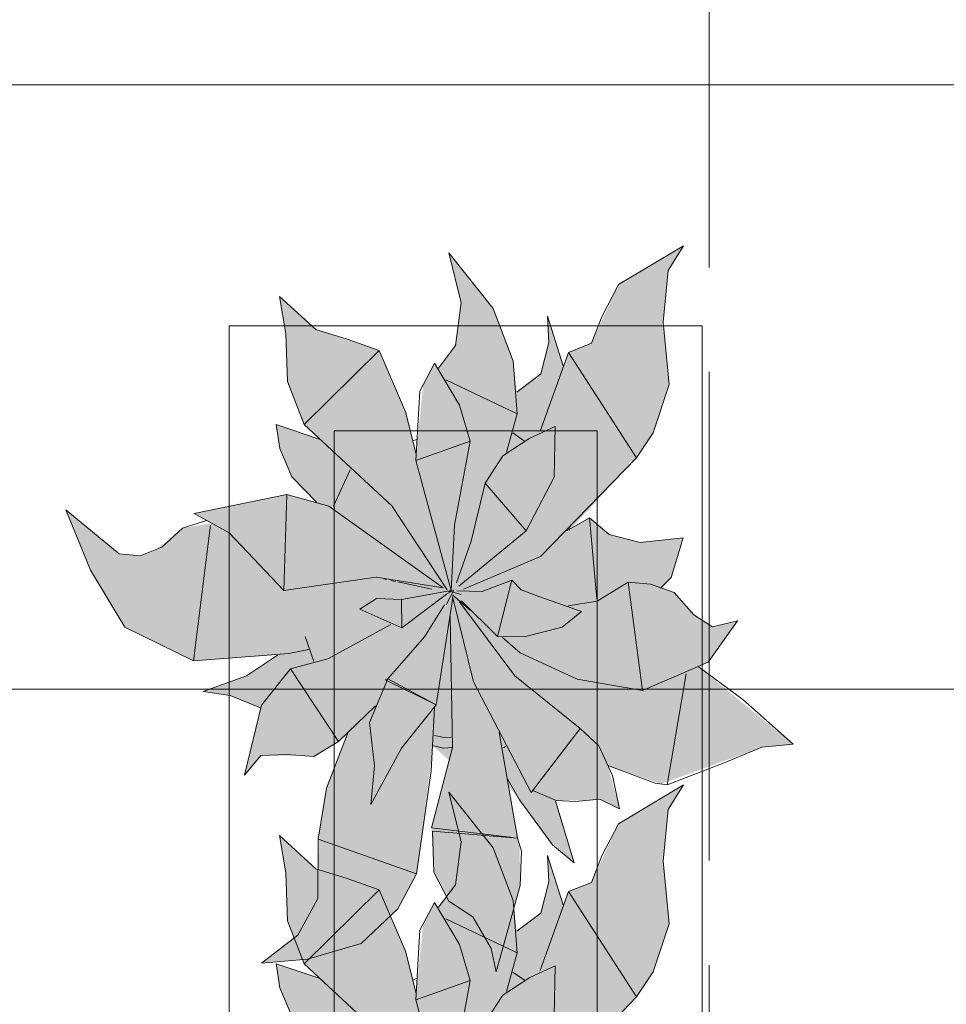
# Model space of a CAD drawing. Header units: millimetres. Extents: x -14761 to 157739, y -22400 to 107990.
# Tile 167 of 256: x 120194 to 121076, y 26125 to 27062. Entities that reach past the tile are written whole.
import ezdxf

# ---------------------------------------------------------------- set-up
doc = ezdxf.new("R2010")
doc.units = ezdxf.units.MM
doc.header["$MEASUREMENT"] = 0
doc.linetypes.add('Штриховая', pattern=[564.444447, 282.222223, -282.222223])
for name, color, linetype in [('Интерьер - Мебель', 7, 'Continuous'), ('Элемент Модели - Зона', 7, 'Continuous'), ('Элемент Модели - Оси', 7, 'Continuous')]:
    doc.layers.add(name, color=color, linetype=linetype)

msp = doc.modelspace()

# ---------------------------------------------------------------- hatches: boundary and pattern name
at = {"layer": 'Интерьер - Мебель', "linetype": 'Continuous', "lineweight": 0, "true_color": 0xffffff}
for points in [[(120238.13, 26595.55), (120261.57, 26538.3), (120294.14, 26483.99), (120359.54, 26452.13), (120439.45, 26457.51), (120411.7, 26438.76), (120368.65, 26422.67), (120394.53, 26419.03), (120423.13, 26407.4), (120408, 26343.26), (120423.53, 26361.87), (120466.35, 26361.59), (120473.91, 26360.98), (120497.33, 26375.31), (120506.28, 26383.35), (120485.77, 26329.45), (120479.27, 26288.67), (120477.86, 26232.58), (120458.84, 26190.84), (120424.09, 26164.37), (120467.88, 26168.18), (120519.1, 26182.9), (120553.79, 26216.17), (120571.8, 26249.21), (120587.5, 26370.99), (120602.77, 26357.1), (120586.11, 26293), (120588.14, 26251.04), (120602.47, 26223.26), (120625.18, 26208.38), (120642.8, 26178.25), (120647.59, 26155.92), (120670.37, 26238.21), (120669.67, 26277.18), (120658.9, 26333.64), (120697.5, 26281.87), (120721.52, 26259.72), (120704.61, 26319.06), (120734.54, 26319.28), (120746.14, 26320.44), (120764.87, 26311.11), (120753.77, 26352.53), (120804.39, 26334.86), (120900.07, 26369.79), (120930.14, 26372.62), (120839.58, 26446.51), (120849.26, 26450.64), (120877.02, 26490.21), (120853.19, 26484.28), (120835.42, 26495.62), (120816.9, 26516.95), (120805.58, 26520.99), (120813.82, 26531.3), (120825.24, 26569.05), (120784.39, 26564.47), (120754.88, 26572.05), (120736.09, 26588.18), (120717.35, 26576.4), (120781.01, 26645.19), (120796.82, 26669), (120812.09, 26714.8), (120806.29, 26774.29), (120811.06, 26823.53), (120825.56, 26846.93), (120763.76, 26810.07), (120738.12, 26754.13), (120716.28, 26745.43), (120711.32, 26732.74), (120696.33, 26779.93), (120697.54, 26754.76), (120689.98, 26725.07), (120667.06, 26707.7), (120663.69, 26737.09), (120644.57, 26787.2), (120602.53, 26840.18), (120614.1, 26792.77), (120608.92, 26751.91), (120592.6, 26730.54), (120588.8, 26735.24), (120578.02, 26714.49), (120571.39, 26648.63), (120561.1, 26688.87), (120536.02, 26747.29), (120475.97, 26767.23), (120441.32, 26798.73), (120447.54, 26763.23), (120448.96, 26717.67), (120464.72, 26676.71), (120479.22, 26662.96), (120438.22, 26676.74), (120441.71, 26654), (120453.08, 26626.97), (120476.93, 26602.72), (120448.34, 26610.11), (120360.18, 26592.07), (120376.79, 26582.91), (120349.19, 26578.32), (120339.3, 26569.19), (120322.96, 26557.45), (120308.88, 26551.77), (120288.9, 26553.88)], [(120238.13, 26082.5), (120261.57, 26025.26), (120294.14, 25970.94), (120359.54, 25939.08), (120439.45, 25944.47), (120411.7, 25925.71), (120368.65, 25909.62), (120394.53, 25905.99), (120423.13, 25894.35), (120408, 25830.21), (120423.53, 25848.83), (120466.35, 25848.54), (120473.91, 25847.94), (120497.33, 25862.26), (120506.28, 25870.31), (120485.77, 25816.41), (120479.27, 25775.62), (120477.86, 25719.53), (120458.84, 25677.8), (120424.09, 25651.32), (120467.88, 25655.14), (120519.1, 25669.85), (120553.79, 25703.13), (120571.8, 25736.17), (120587.5, 25857.95), (120602.77, 25844.05), (120586.11, 25779.95), (120588.14, 25738), (120602.47, 25710.21), (120625.18, 25695.34), (120642.8, 25665.2), (120647.59, 25642.88), (120670.37, 25725.16), (120669.67, 25764.14), (120658.9, 25820.59), (120697.5, 25768.83), (120721.52, 25746.68), (120704.61, 25806.01), (120734.54, 25806.23), (120746.14, 25807.4), (120764.87, 25798.06), (120753.77, 25839.48), (120804.39, 25821.81), (120900.07, 25856.75), (120930.14, 25859.57), (120839.58, 25933.47), (120849.26, 25937.59), (120877.02, 25977.17), (120853.19, 25971.23), (120835.42, 25982.58), (120816.9, 26003.91), (120805.58, 26007.95), (120813.82, 26018.26), (120825.24, 26056), (120784.39, 26051.43), (120754.88, 26059.01), (120736.09, 26075.13), (120717.35, 26063.36), (120781.01, 26132.14), (120796.82, 26155.96), (120812.09, 26201.75), (120806.29, 26261.24), (120811.06, 26310.49), (120825.56, 26333.88), (120763.76, 26297.03), (120738.12, 26241.09), (120716.28, 26232.39), (120711.32, 26219.7), (120696.33, 26266.89), (120697.54, 26241.72), (120689.98, 26212.02), (120667.06, 26194.66), (120663.69, 26224.04), (120644.57, 26274.15), (120602.53, 26327.14), (120614.1, 26279.72), (120608.92, 26238.87), (120592.6, 26217.49), (120588.8, 26222.19), (120578.02, 26201.45), (120571.39, 26135.58), (120561.1, 26175.82), (120536.02, 26234.24), (120475.97, 26254.19), (120441.32, 26285.68), (120447.54, 26250.19), (120448.96, 26204.62), (120464.72, 26163.66), (120479.22, 26149.92), (120438.22, 26163.69), (120441.71, 26140.95), (120453.08, 26113.92), (120476.93, 26089.67), (120448.34, 26097.06), (120360.18, 26079.03), (120376.79, 26069.87), (120349.19, 26065.28), (120339.3, 26056.14), (120322.96, 26044.41), (120308.88, 26038.72), (120288.9, 26040.84)]]:
    msp.add_hatch(color=7, dxfattribs=at).paths.add_polyline_path(points)

# ---------------------------------------------------------------- linework, layer by layer
at = {"layer": 'Интерьер - Мебель', "color": 7, "linetype": 'Continuous', "lineweight": 15}
for p, q in [((120763.76, 26810.07), (120825.56, 26846.93)), ((120763.76, 26810.07), (120825.56, 26846.93)), ((120811.06, 26823.53), (120825.56, 26846.93)), ((120811.06, 26823.53), (120825.56, 26846.93)), ((120602.53, 26840.18), (120614.1, 26792.77)), ((120602.53, 26840.18), (120644.57, 26787.2)), ((120602.53, 26840.18), (120614.1, 26792.77)), ((120602.53, 26840.18), (120644.57, 26787.2)), ((120806.29, 26774.29), (120811.06, 26823.53)), ((120806.29, 26774.29), (120811.06, 26823.53)), ((120748.02, 26779.46), (120763.76, 26810.07)), ((120748.02, 26779.46), (120763.76, 26810.07)), ((120441.32, 26798.73), (120447.54, 26763.23)), ((120441.32, 26798.73), (120475.97, 26767.23)), ((120441.32, 26798.73), (120447.54, 26763.23)), ((120441.32, 26798.73), (120475.97, 26767.23)), ((120608.92, 26751.91), (120614.1, 26792.77)), ((120608.92, 26751.91), (120614.1, 26792.77)), ((120644.57, 26787.2), (120663.69, 26737.09)), ((120644.57, 26787.2), (120663.69, 26737.09)), ((120696.33, 26779.93), (120697.54, 26754.76)), ((120696.33, 26779.93), (120711.32, 26732.74)), ((120696.33, 26779.93), (120697.54, 26754.76)), ((120696.33, 26779.93), (120711.32, 26732.74)), ((120738.12, 26754.13), (120748.02, 26779.46)), ((120738.12, 26754.13), (120748.02, 26779.46)), ((120393.46, 26770.74), (120393.46, 25270.74)), ((120843.46, 26770.74), (120393.46, 26770.74)), ((120475.97, 26767.23), (120505.82, 26758.06)), ((120475.97, 26767.23), (120505.82, 26758.06)), ((120806.29, 26774.29), (120812.09, 26714.8)), ((120806.29, 26774.29), (120812.09, 26714.8)), ((120843.46, 25270.74), (120843.46, 26770.74)), ((120447.54, 26763.23), (120448.96, 26717.67)), ((120447.54, 26763.23), (120448.96, 26717.67)), ((120505.82, 26758.06), (120536.02, 26747.29)), ((120505.82, 26758.06), (120536.02, 26747.29)), ((120592.6, 26730.54), (120608.92, 26751.91)), ((120592.6, 26730.54), (120608.92, 26751.91)), ((120689.98, 26725.07), (120697.54, 26754.76)), ((120689.98, 26725.07), (120697.54, 26754.76)), ((120716.28, 26745.43), (120738.12, 26754.13)), ((120716.28, 26745.43), (120738.12, 26754.13)), ((120464.72, 26676.71), (120536.02, 26747.29)), ((120464.72, 26676.71), (120536.02, 26747.29)), ((120536.02, 26747.29), (120561.1, 26688.87)), ((120536.02, 26747.29), (120561.1, 26688.87)), ((120689.43, 26670.45), (120716.28, 26745.43)), ((120689.43, 26670.45), (120716.28, 26745.43)), ((120716.28, 26745.43), (120781.01, 26645.19)), ((120716.28, 26745.43), (120781.01, 26645.19)), ((120574.98, 26708.65), (120588.8, 26735.24)), ((120574.98, 26708.65), (120588.8, 26735.24)), ((120588.8, 26735.24), (120612.73, 26695.19)), ((120588.8, 26735.24), (120612.73, 26695.19)), ((120663.69, 26737.09), (120667.44, 26687.17)), ((120663.69, 26737.09), (120667.44, 26687.17)), ((120667.06, 26707.7), (120689.98, 26725.07)), ((120667.06, 26707.7), (120689.98, 26725.07)), ((120448.96, 26717.67), (120464.72, 26676.71)), ((120448.96, 26717.67), (120464.72, 26676.71)), ((120599.54, 26719.46), (120667.44, 26687.17)), ((120599.54, 26719.46), (120667.44, 26687.17)), ((120796.82, 26669), (120812.09, 26714.8)), ((120796.82, 26669), (120812.09, 26714.8)), ((120571.03, 26642.63), (120574.98, 26708.65)), ((120571.03, 26642.63), (120574.98, 26708.65)), ((120612.73, 26695.19), (120622.87, 26660.95)), ((120612.73, 26695.19), (120622.87, 26660.95)), ((120561.1, 26688.87), (120571.38, 26648.65)), ((120561.1, 26688.87), (120571.38, 26648.65)), ((120657.26, 26650.52), (120667.44, 26687.17)), ((120657.26, 26650.52), (120667.44, 26687.17)), ((120438.22, 26676.74), (120441.71, 26654)), ((120438.22, 26676.74), (120479.22, 26662.96)), ((120438.22, 26676.74), (120441.71, 26654)), ((120438.22, 26676.74), (120479.22, 26662.96)), ((120464.72, 26676.71), (120548.21, 26599.52)), ((120464.72, 26676.71), (120548.21, 26599.52)), ((120679.43, 26663.75), (120703.53, 26674.88)), ((120679.43, 26663.75), (120703.53, 26674.88)), ((120702.68, 26626.89), (120703.53, 26674.88)), ((120702.68, 26626.89), (120703.53, 26674.88)), ((120493.46, 26670.74), (120493.46, 25370.74)), ((120743.46, 26670.74), (120493.46, 26670.74)), ((120653.75, 26646.99), (120679.43, 26663.75)), ((120653.75, 26646.99), (120679.43, 26663.75)), ((120663.38, 26668.81), (120674.55, 26661.08)), ((120663.38, 26668.81), (120674.55, 26661.08)), ((120743.46, 25370.74), (120743.46, 26670.74)), ((120781.02, 26645.19), (120796.82, 26669)), ((120781.02, 26645.19), (120796.82, 26669)), ((120567.79, 26661.24), (120572.15, 26662.63)), ((120567.79, 26661.24), (120572.15, 26662.63)), ((120571.03, 26642.63), (120622.87, 26660.95)), ((120571.03, 26642.63), (120622.87, 26660.95)), ((120607.92, 26581.17), (120622.87, 26660.95)), ((120607.92, 26581.17), (120622.87, 26660.95)), ((120441.71, 26654), (120453.08, 26626.97)), ((120441.71, 26654), (120453.08, 26626.97)), ((120636.98, 26621.17), (120653.75, 26646.99)), ((120636.98, 26621.17), (120653.75, 26646.99)), ((120689.66, 26551.14), (120781.02, 26645.19)), ((120689.66, 26551.14), (120781.02, 26645.19)), ((120571.03, 26642.63), (120604.65, 26518.78)), ((120571.03, 26642.63), (120604.65, 26518.78)), ((120453.08, 26626.97), (120476.93, 26602.72)), ((120453.08, 26626.97), (120476.93, 26602.72)), ((120492.59, 26599.03), (120508.55, 26633.81)), ((120492.59, 26599.03), (120508.55, 26633.81)), ((120676.01, 26575.74), (120702.68, 26626.89)), ((120676.01, 26575.74), (120702.68, 26626.89)), ((120623.76, 26565.8), (120636.98, 26621.17)), ((120623.76, 26565.8), (120636.98, 26621.17)), ((120636.98, 26621.17), (120676.01, 26575.74)), ((120636.98, 26621.17), (120676.01, 26575.74)), ((120360.18, 26592.07), (120448.34, 26610.11)), ((120360.18, 26592.07), (120448.34, 26610.11)), ((120445.6, 26518.91), (120448.33, 26610.11)), ((120445.6, 26518.91), (120448.33, 26610.11)), ((120448.34, 26610.11), (120488.35, 26599.08)), ((120448.34, 26610.11), (120488.35, 26599.08)), ((120488.35, 26599.08), (120597.03, 26521.45)), ((120488.35, 26599.08), (120597.03, 26521.45)), ((120548.21, 26599.52), (120600.96, 26519.46)), ((120548.21, 26599.52), (120600.96, 26519.46)), ((120238.13, 26595.55), (120261.57, 26538.31)), ((120238.13, 26595.55), (120288.9, 26553.88)), ((120238.13, 26595.55), (120261.57, 26538.31)), ((120238.13, 26595.55), (120288.9, 26553.88)), ((120360.18, 26592.07), (120393.4, 26573.75)), ((120360.18, 26592.07), (120393.4, 26573.75)), ((120349.19, 26578.33), (120371.98, 26585.63)), ((120349.19, 26578.33), (120371.98, 26585.63)), ((120359.54, 26452.13), (120375.83, 26581.13)), ((120359.54, 26452.13), (120375.83, 26581.13)), ((120604.65, 26518.78), (120607.92, 26581.17)), ((120604.65, 26518.78), (120607.92, 26581.17)), ((120714.73, 26575.56), (120736.09, 26588.18)), ((120714.73, 26575.56), (120736.09, 26588.18)), ((120716.49, 26579.2), (120717.35, 26576.4)), ((120716.49, 26579.2), (120717.35, 26576.4)), ((120736.09, 26588.18), (120743.36, 26510.98)), ((120736.09, 26588.18), (120754.88, 26572.05)), ((120736.09, 26588.18), (120743.36, 26510.98)), ((120736.09, 26588.18), (120754.88, 26572.05)), ((120329.41, 26560.05), (120349.19, 26578.33)), ((120329.41, 26560.05), (120349.19, 26578.33)), ((120393.4, 26573.75), (120445.6, 26518.91)), ((120393.4, 26573.75), (120445.6, 26518.91)), ((120611.84, 26523.01), (120676.01, 26575.74)), ((120611.84, 26523.01), (120676.01, 26575.74)), ((120754.88, 26572.05), (120784.39, 26564.47)), ((120754.88, 26572.05), (120784.39, 26564.47)), ((120609.74, 26526.27), (120623.76, 26565.8)), ((120609.74, 26526.27), (120623.76, 26565.8)), ((120784.39, 26564.47), (120825.24, 26569.05)), ((120784.39, 26564.47), (120825.24, 26569.05)), ((120813.82, 26531.3), (120825.24, 26569.05)), ((120813.82, 26531.3), (120825.24, 26569.05)), ((120288.9, 26553.88), (120308.88, 26551.77)), ((120288.9, 26553.88), (120308.88, 26551.77)), ((120308.88, 26551.77), (120329.41, 26560.05)), ((120308.88, 26551.77), (120329.41, 26560.05)), ((120616.52, 26520.3), (120689.66, 26551.14)), ((120616.52, 26520.3), (120689.66, 26551.14)), ((120261.57, 26538.31), (120294.14, 26483.99)), ((120261.57, 26538.31), (120294.14, 26483.99)), ((120445.6, 26518.91), (120533.47, 26531.75)), ((120445.6, 26518.91), (120533.47, 26531.75)), ((120533.47, 26531.75), (120597.03, 26521.45)), ((120533.47, 26531.75), (120597.03, 26521.45)), ((120533.91, 26531.47), (120535.03, 26531.23)), ((120533.91, 26531.47), (120535.03, 26531.23)), ((120540.61, 26530.01), (120542.84, 26529.53)), ((120540.61, 26530.01), (120542.84, 26529.53)), ((120547.3, 26528.55), (120551.77, 26527.58)), ((120547.3, 26528.55), (120551.77, 26527.58)), ((120554, 26527.09), (120586.32, 26520.04)), ((120554, 26527.09), (120586.32, 26520.04)), ((120634.03, 26517.97), (120662.39, 26528.77)), ((120634.03, 26517.97), (120662.39, 26528.77)), ((120648.83, 26475), (120662.39, 26528.77)), ((120648.83, 26475), (120662.39, 26528.77)), ((120662.39, 26528.77), (120671.3, 26519.7)), ((120662.39, 26528.77), (120671.3, 26519.7)), ((120743.38, 26508.72), (120772.97, 26526.73)), ((120743.38, 26508.72), (120772.97, 26526.73)), ((120772.97, 26526.73), (120786.71, 26423.77)), ((120772.97, 26526.73), (120794.25, 26525.03)), ((120772.97, 26526.73), (120786.71, 26423.77)), ((120772.97, 26526.73), (120794.25, 26525.03)), ((120794.25, 26525.03), (120816.9, 26516.95)), ((120794.25, 26525.03), (120816.9, 26516.95)), ((120803.89, 26521.06), (120813.82, 26531.3)), ((120803.89, 26521.06), (120813.82, 26531.3)), ((120557.56, 26510.49), (120604.65, 26518.78)), ((120557.56, 26510.49), (120604.65, 26518.78)), ((120557.81, 26483.31), (120600.09, 26515.33)), ((120557.81, 26483.31), (120600.09, 26515.33)), ((120599.78, 26505.33), (120607.23, 26519.22)), ((120599.78, 26505.33), (120607.23, 26519.22)), ((120600.63, 26515.63), (120607.23, 26519.22)), ((120600.63, 26515.63), (120607.23, 26519.22)), ((120601.78, 26518.27), (120604.04, 26517.73)), ((120601.78, 26518.27), (120604.04, 26517.73)), ((120603.51, 26517.91), (120604.65, 26518.78)), ((120603.51, 26517.91), (120604.65, 26518.78)), ((120606.3, 26517.18), (120614.22, 26515.26)), ((120606.3, 26517.18), (120614.22, 26515.26)), ((120606.3, 26514.4), (120623.2, 26499.94)), ((120606.3, 26514.4), (120623.2, 26499.94)), ((120610.07, 26518.63), (120634.03, 26517.97)), ((120610.07, 26518.63), (120634.03, 26517.97)), ((120671.3, 26519.7), (120688.05, 26513.14)), ((120671.3, 26519.7), (120688.05, 26513.14)), ((120816.9, 26516.95), (120835.42, 26495.62)), ((120816.9, 26516.95), (120835.42, 26495.62)), ((120517.74, 26501.14), (120533.67, 26511.36)), ((120517.74, 26501.14), (120533.67, 26511.36)), ((120533.67, 26511.36), (120557.56, 26510.49)), ((120533.67, 26511.36), (120557.56, 26510.49)), ((120557.56, 26510.49), (120557.81, 26483.31)), ((120557.56, 26510.49), (120557.81, 26483.31)), ((120579.15, 26474.82), (120598.35, 26505.17)), ((120579.15, 26474.82), (120598.35, 26505.17)), ((120590.23, 26410.2), (120606.15, 26512.24)), ((120590.23, 26410.2), (120606.15, 26512.24)), ((120606.02, 26513.18), (120626.01, 26431.9)), ((120606.02, 26513.18), (120626.01, 26431.9)), ((120612.7, 26507.99), (120665.21, 26437.65)), ((120612.7, 26507.99), (120665.21, 26437.65)), ((120614.4, 26509.11), (120648.83, 26475)), ((120614.4, 26509.11), (120648.83, 26475)), ((120688.05, 26513.14), (120728.75, 26498.92)), ((120688.05, 26513.14), (120728.75, 26498.92)), ((120715.84, 26504.43), (120743.38, 26508.72)), ((120715.84, 26504.43), (120743.38, 26508.72)), ((120517.74, 26501.14), (120557.81, 26483.31)), ((120517.74, 26501.14), (120557.81, 26483.31)), ((120710.13, 26484.07), (120728.75, 26498.92)), ((120710.13, 26484.07), (120728.75, 26498.92)), ((120835.42, 26495.62), (120853.19, 26484.28)), ((120835.42, 26495.62), (120853.19, 26484.28)), ((120487.43, 26453.93), (120547.3, 26486.56)), ((120487.43, 26453.93), (120547.3, 26486.56)), ((120603.85, 26494.39), (120605.98, 26369.46)), ((120603.85, 26494.39), (120605.98, 26369.46)), ((120849.26, 26450.64), (120877.02, 26490.21)), ((120849.26, 26450.64), (120877.02, 26490.21)), ((120853.19, 26484.28), (120877.02, 26490.21)), ((120853.19, 26484.28), (120877.02, 26490.21)), ((120294.14, 26483.99), (120359.54, 26452.13)), ((120294.14, 26483.99), (120359.54, 26452.13)), ((120676.63, 26475.39), (120710.13, 26484.07)), ((120676.63, 26475.39), (120710.13, 26484.07)), ((120465.84, 26475.16), (120474.05, 26451.31)), ((120465.84, 26475.16), (120474.05, 26451.31)), ((120544.53, 26434.75), (120579.15, 26474.82)), ((120544.53, 26434.75), (120579.15, 26474.82)), ((120648.83, 26475), (120676.63, 26475.39)), ((120648.83, 26475), (120676.63, 26475.39)), ((120653.34, 26474.16), (120670.23, 26459.71)), ((120653.34, 26474.16), (120670.23, 26459.71)), ((120359.54, 26452.13), (120450.09, 26459)), ((120359.54, 26452.13), (120450.09, 26459)), ((120410.06, 26437.65), (120439.45, 26457.51)), ((120410.06, 26437.65), (120439.45, 26457.51)), ((120450.09, 26459), (120469.13, 26462.93)), ((120450.09, 26459), (120469.13, 26462.93)), ((120670.23, 26459.71), (120724.45, 26434.49)), ((120670.23, 26459.71), (120724.45, 26434.49)), ((120451.86, 26444.23), (120487.43, 26453.93)), ((120451.86, 26444.23), (120487.43, 26453.93)), ((120786.71, 26423.77), (120849.26, 26450.64)), ((120786.71, 26423.77), (120849.26, 26450.64)), ((120424.39, 26409.86), (120451.86, 26444.23)), ((120424.39, 26409.86), (120451.86, 26444.23)), ((120451.86, 26444.23), (120497.33, 26375.31)), ((120451.86, 26444.23), (120497.33, 26375.31)), ((120810.12, 26334.14), (120828.23, 26439.47)), ((120810.12, 26334.14), (120828.23, 26439.47)), ((120839.58, 26446.51), (120881.98, 26415.12)), ((120839.58, 26446.51), (120881.98, 26415.12)), ((120368.65, 26422.67), (120410.06, 26437.65)), ((120368.65, 26422.67), (120410.06, 26437.65)), ((120526.93, 26393.32), (120544.53, 26434.75)), ((120526.93, 26393.32), (120544.53, 26434.75)), ((120541.92, 26433.91), (120544.53, 26434.75)), ((120541.92, 26433.91), (120544.53, 26434.75)), ((120541.92, 26433.91), (120590.23, 26410.2)), ((120541.92, 26433.91), (120590.23, 26410.2)), ((120544.53, 26434.75), (120590.23, 26410.2)), ((120544.53, 26434.75), (120590.23, 26410.2)), ((120626.01, 26431.9), (120680.65, 26326.72)), ((120626.01, 26431.9), (120680.65, 26326.72)), ((120665.21, 26437.65), (120727.51, 26387.75)), ((120665.21, 26437.65), (120727.51, 26387.75)), ((120724.45, 26434.49), (120786.71, 26423.77)), ((120724.45, 26434.49), (120786.71, 26423.77)), ((120368.65, 26422.67), (120394.53, 26419.04)), ((120368.65, 26422.67), (120394.53, 26419.04)), ((120394.53, 26419.04), (120423.13, 26407.4)), ((120394.53, 26419.04), (120423.13, 26407.4)), ((120881.98, 26415.12), (120930.14, 26372.62)), ((120881.98, 26415.12), (120930.14, 26372.62)), ((120408, 26343.26), (120424.39, 26409.86)), ((120408, 26343.26), (120424.39, 26409.86)), ((120497.33, 26375.31), (120532.79, 26409.19)), ((120497.33, 26375.31), (120532.79, 26409.19)), ((120557.26, 26368.95), (120590.23, 26410.2)), ((120557.26, 26368.95), (120590.23, 26410.2)), ((120585.59, 26347.36), (120588.8, 26407.37)), ((120585.59, 26347.36), (120588.8, 26407.37)), ((120526.93, 26393.32), (120531.57, 26352.2)), ((120526.93, 26393.32), (120531.57, 26352.2)), ((120485.98, 26330.76), (120506.28, 26383.35)), ((120485.98, 26330.76), (120506.28, 26383.35)), ((120650.16, 26383.93), (120667.65, 26283.35)), ((120650.16, 26383.93), (120667.65, 26283.35)), ((120680.65, 26326.72), (120727.51, 26387.75)), ((120680.65, 26326.72), (120727.51, 26387.75)), ((120727.51, 26387.75), (120745, 26371.2)), ((120727.51, 26387.75), (120745, 26371.2)), ((120473.91, 26360.98), (120497.33, 26375.31)), ((120473.91, 26360.98), (120497.33, 26375.31)), ((120588.77, 26380.87), (120598.04, 26379.01)), ((120588.77, 26380.87), (120598.04, 26379.01)), ((120598.04, 26379.01), (120604.58, 26379.39)), ((120598.04, 26379.01), (120604.58, 26379.39)), ((120528.32, 26315.37), (120557.26, 26368.95)), ((120528.32, 26315.37), (120557.26, 26368.95)), ((120586.1, 26293), (120605.98, 26369.46)), ((120586.1, 26293), (120605.98, 26369.46)), ((120587.5, 26370.99), (120597.57, 26368.98)), ((120587.5, 26370.99), (120597.57, 26368.98)), ((120597.57, 26368.98), (120605.37, 26369.42)), ((120597.57, 26368.98), (120605.37, 26369.42)), ((120654.47, 26369.23), (120656.73, 26370.71)), ((120654.47, 26369.23), (120656.73, 26370.71)), ((120745, 26371.2), (120758.03, 26343)), ((120745, 26371.2), (120758.03, 26343)), ((120864.23, 26354.89), (120900.07, 26369.79)), ((120864.23, 26354.89), (120900.07, 26369.79)), ((120900.07, 26369.79), (120930.14, 26372.62)), ((120900.07, 26369.79), (120930.14, 26372.62)), ((120408, 26343.26), (120423.53, 26361.87)), ((120408, 26343.26), (120423.53, 26361.87)), ((120423.53, 26361.87), (120448.38, 26363.02)), ((120423.53, 26361.87), (120448.38, 26363.02)), ((120448.38, 26363.02), (120473.91, 26360.98)), ((120448.38, 26363.02), (120473.91, 26360.98)), ((120810.12, 26334.14), (120864.23, 26354.89)), ((120810.12, 26334.14), (120864.23, 26354.89)), ((120528.32, 26315.37), (120531.57, 26352.2)), ((120528.32, 26315.37), (120531.57, 26352.2)), ((120571.8, 26249.21), (120585.59, 26347.36)), ((120571.8, 26249.21), (120585.59, 26347.36)), ((120753.77, 26352.53), (120798.66, 26335.58)), ((120753.77, 26352.53), (120798.66, 26335.58)), ((120658.22, 26339.75), (120669.6, 26319.76)), ((120658.22, 26339.75), (120669.6, 26319.76)), ((120758.03, 26343), (120764.87, 26311.11)), ((120758.03, 26343), (120764.87, 26311.11)), ((120798.66, 26335.58), (120810.12, 26334.14)), ((120798.66, 26335.58), (120810.12, 26334.14)), ((120478.26, 26282.28), (120485.98, 26330.76)), ((120478.26, 26282.28), (120485.98, 26330.76)), ((120602.53, 26327.14), (120614.1, 26279.72)), ((120602.53, 26327.14), (120644.57, 26274.15)), ((120602.53, 26327.14), (120614.1, 26279.72)), ((120602.53, 26327.14), (120644.57, 26274.15)), ((120682.22, 26328.75), (120704.61, 26319.06)), ((120682.22, 26328.75), (120704.61, 26319.06)), ((120763.76, 26297.03), (120825.56, 26333.88)), ((120763.76, 26297.03), (120825.56, 26333.88)), ((120811.06, 26310.49), (120825.56, 26333.88)), ((120811.06, 26310.49), (120825.56, 26333.88)), ((120669.6, 26319.76), (120701.07, 26277.03)), ((120669.6, 26319.76), (120701.07, 26277.03)), ((120703.97, 26318.39), (120721.52, 26259.72)), ((120703.97, 26318.39), (120721.52, 26259.72)), ((120704.61, 26319.06), (120722.93, 26318.11)), ((120704.61, 26319.06), (120722.93, 26318.11)), ((120722.93, 26318.11), (120746.14, 26320.44)), ((120722.93, 26318.11), (120746.14, 26320.44)), ((120746.14, 26320.44), (120764.87, 26311.11)), ((120746.14, 26320.44), (120764.87, 26311.11)), ((120806.29, 26261.24), (120811.06, 26310.49)), ((120806.29, 26261.24), (120811.06, 26310.49)), ((120586.1, 26293), (120663.25, 26283.87)), ((120586.1, 26293), (120663.25, 26283.87)), ((120586.79, 26289.81), (120588.14, 26251.04)), ((120586.79, 26289.81), (120667.65, 26283.35)), ((120586.79, 26289.81), (120588.14, 26251.04)), ((120586.79, 26289.81), (120667.65, 26283.35)), ((120748.02, 26266.42), (120763.76, 26297.03)), ((120748.02, 26266.42), (120763.76, 26297.03)), ((120441.32, 26285.68), (120447.54, 26250.19)), ((120441.32, 26285.68), (120475.97, 26254.19)), ((120441.32, 26285.68), (120447.54, 26250.19)), ((120441.32, 26285.68), (120475.97, 26254.19)), ((120477.81, 26225.9), (120478.26, 26282.28)), ((120477.81, 26225.9), (120478.26, 26282.28)), ((120478.26, 26282.28), (120571.8, 26249.21)), ((120478.26, 26282.28), (120571.8, 26249.21)), ((120608.92, 26238.87), (120614.1, 26279.72)), ((120608.92, 26238.87), (120614.1, 26279.72)), ((120667.65, 26283.35), (120671.69, 26271.01)), ((120667.65, 26283.35), (120671.69, 26271.01)), ((120644.57, 26274.15), (120663.69, 26224.05)), ((120644.57, 26274.15), (120663.69, 26224.05)), ((120670.37, 26238.21), (120671.69, 26271.01)), ((120670.37, 26238.21), (120671.69, 26271.01)), ((120701.07, 26277.03), (120721.52, 26259.72)), ((120701.07, 26277.03), (120721.52, 26259.72)), ((120696.33, 26266.89), (120697.54, 26241.72)), ((120696.33, 26266.89), (120711.32, 26219.7)), ((120696.33, 26266.89), (120697.54, 26241.72)), ((120696.33, 26266.89), (120711.32, 26219.7)), ((120738.12, 26241.09), (120748.02, 26266.42)), ((120738.12, 26241.09), (120748.02, 26266.42)), ((120806.29, 26261.24), (120812.09, 26201.75)), ((120806.29, 26261.24), (120812.09, 26201.75)), ((120475.97, 26254.19), (120505.82, 26245.01)), ((120475.97, 26254.19), (120505.82, 26245.01)), ((120447.54, 26250.19), (120448.96, 26204.62)), ((120447.54, 26250.19), (120448.96, 26204.62)), ((120505.82, 26245.01), (120536.02, 26234.24)), ((120505.82, 26245.01), (120536.02, 26234.24)), ((120553.79, 26216.17), (120571.8, 26249.21)), ((120553.79, 26216.17), (120571.8, 26249.21)), ((120588.14, 26251.04), (120602.47, 26223.26)), ((120588.14, 26251.04), (120602.47, 26223.26)), ((120464.72, 26163.67), (120536.02, 26234.24)), ((120464.72, 26163.67), (120536.02, 26234.24)), ((120536.02, 26234.24), (120561.1, 26175.82)), ((120536.02, 26234.24), (120561.1, 26175.82)), ((120592.6, 26217.49), (120608.92, 26238.87)), ((120592.6, 26217.49), (120608.92, 26238.87)), ((120647.59, 26155.92), (120670.37, 26238.21)), ((120647.59, 26155.92), (120670.37, 26238.21)), ((120689.98, 26212.02), (120697.54, 26241.72)), ((120689.98, 26212.02), (120697.54, 26241.72)), ((120716.28, 26232.39), (120738.12, 26241.09)), ((120716.28, 26232.39), (120738.12, 26241.09)), ((120458.84, 26190.84), (120477.81, 26225.9)), ((120458.84, 26190.84), (120477.81, 26225.9)), ((120602.47, 26223.26), (120625.18, 26208.38)), ((120602.47, 26223.26), (120625.18, 26208.38)), ((120663.69, 26224.05), (120667.44, 26174.12)), ((120663.69, 26224.05), (120667.44, 26174.12)), ((120689.43, 26157.41), (120716.28, 26232.39)), ((120689.43, 26157.41), (120716.28, 26232.39)), ((120716.28, 26232.39), (120781.01, 26132.14)), ((120716.28, 26232.39), (120781.01, 26132.14)), ((120519.1, 26182.9), (120553.79, 26216.17)), ((120519.1, 26182.9), (120553.79, 26216.17)), ((120574.98, 26195.61), (120588.8, 26222.19)), ((120574.98, 26195.61), (120588.8, 26222.19)), ((120588.8, 26222.19), (120612.73, 26182.15)), ((120588.8, 26222.19), (120612.73, 26182.15)), ((120448.96, 26204.62), (120464.72, 26163.67)), ((120448.96, 26204.62), (120464.72, 26163.67)), ((120599.54, 26206.42), (120667.44, 26174.12)), ((120599.54, 26206.42), (120667.44, 26174.12)), ((120625.18, 26208.38), (120642.8, 26178.25)), ((120625.18, 26208.38), (120642.8, 26178.25)), ((120667.06, 26194.66), (120689.98, 26212.02)), ((120667.06, 26194.66), (120689.98, 26212.02)), ((120571.03, 26129.58), (120574.98, 26195.61)), ((120571.03, 26129.58), (120574.98, 26195.61)), ((120796.82, 26155.96), (120812.09, 26201.75)), ((120796.82, 26155.96), (120812.09, 26201.75)), ((120424.09, 26164.37), (120458.84, 26190.84)), ((120424.09, 26164.37), (120458.84, 26190.84)), ((120467.88, 26168.18), (120519.1, 26182.9)), ((120467.88, 26168.18), (120519.1, 26182.9)), ((120612.73, 26182.15), (120622.87, 26147.9)), ((120612.73, 26182.15), (120622.87, 26147.9)), ((120642.8, 26178.25), (120647.59, 26155.92)), ((120642.8, 26178.25), (120647.59, 26155.92)), ((120424.09, 26164.37), (120467.88, 26168.18)), ((120424.09, 26164.37), (120467.88, 26168.18)), ((120561.1, 26175.82), (120571.38, 26135.61)), ((120561.1, 26175.82), (120571.38, 26135.61)), ((120657.26, 26137.48), (120667.44, 26174.12)), ((120657.26, 26137.48), (120667.44, 26174.12)), ((120438.22, 26163.69), (120441.71, 26140.95)), ((120438.22, 26163.69), (120479.22, 26149.92)), ((120438.22, 26163.69), (120441.71, 26140.95)), ((120438.22, 26163.69), (120479.22, 26149.92)), ((120464.72, 26163.67), (120548.21, 26086.48)), ((120464.72, 26163.67), (120548.21, 26086.48)), ((120679.43, 26150.7), (120703.53, 26161.84)), ((120679.43, 26150.7), (120703.53, 26161.84)), ((120702.68, 26113.85), (120703.53, 26161.84)), ((120702.68, 26113.85), (120703.53, 26161.84)), ((120567.79, 26148.19), (120572.15, 26149.59)), ((120567.79, 26148.19), (120572.15, 26149.59)), ((120653.75, 26133.95), (120679.43, 26150.7)), ((120653.75, 26133.95), (120679.43, 26150.7)), ((120663.38, 26155.77), (120674.55, 26148.03)), ((120663.38, 26155.77), (120674.55, 26148.03)), ((120781.02, 26132.14), (120796.82, 26155.96)), ((120781.02, 26132.14), (120796.82, 26155.96)), ((120441.71, 26140.95), (120453.08, 26113.92)), ((120441.71, 26140.95), (120453.08, 26113.92)), ((120571.03, 26129.58), (120622.87, 26147.9)), ((120571.03, 26129.58), (120622.87, 26147.9)), ((120607.92, 26068.13), (120622.87, 26147.9)), ((120607.92, 26068.13), (120622.87, 26147.9)), ((120571.03, 26129.58), (120604.65, 26005.73)), ((120571.03, 26129.58), (120604.65, 26005.73)), ((120636.98, 26108.12), (120653.75, 26133.95)), ((120636.98, 26108.12), (120653.75, 26133.95)), ((120689.66, 26038.1), (120781.02, 26132.14)), ((120689.66, 26038.1), (120781.02, 26132.14))]:
    msp.add_line(p, q, dxfattribs=at)
at = {"layer": 'Элемент Модели - Зона', "color": 7, "linetype": 'Штриховая', "lineweight": 15, "flags": 128}
for points in [[(36150, 44957.41), (36110, 44957.41), (36110, 36320), (41880.26, 36320), (41880.26, 39141.58), (45142.53, 42405.14), (45156.67, 42391), (45156.67, 42420), (63300, 42420), (63300, 42400), (77399.73, 42400), (77399.73, 42420), (114081.36, 42420), (117316.72, 39176.53), (117320.06, 38841.89), (117320.06, 36305), (117360, 36305), (117360, 34300), (117120, 34300), (117120, 35700), (116700, 35700), (116700, 36100), (108300, 36100), (108300, 35700), (107700, 35700), (107700, 36100), (99320, 36100), (99320, 26970), (107700, 26970), (107700, 27650), (108300, 27650), (108300, 26460), (112380, 26460), (112380, 27370), (112500, 27370), (112500, 21180.11), (117120, 21180.11), (117120, 26250), (116650, 26250), (116650, 27750), (117120, 27750), (117120, 32800), (117360, 32800), (117360, 20150.06), (117120, 20150.06), (117120, 20940.11), (99320, 20940.11), (99320, 14650.06), (117120, 14650.06), (117120, 17700.06), (116700.06, 17700.06), (116700.06, 18325.56), (117120, 18325.56), (117120, 18650.06), (117360, 18650.06), (117360, 18320.06), (120850, 18320.06), (120850, 37205.12), (120238.88, 37205.12), (120238.88, 45000), (125700, 45000), (125700, 45300), (126300, 45300), (126300, 45000), (141025, 45000), (141025, 45100), (140125, 45100), (140125, 47500), (132700, 47500), (132700, 53680), (130530, 53680), (130530, 54300), (129182.9, 54300), (126300, 54300), (126300, 53700), (125700, 53700), (125700, 54212.5), (124799.78, 54212.5), (117300, 54212.5), (117300, 53700), (116700, 53700), (116700, 54212.5), (108300, 54212.5), (108300, 53700), (107700, 53700), (107700, 54212.5), (99300, 54212.5), (99300, 53700), (98700, 53700), (98700, 54212.5), (90650, 54212.5), (90650, 53700), (90050, 53700), (89950, 53700), (89950, 48632.8), (77450.06, 48632.8), (77450.06, 53800), (77450.06, 61690), (77460.06, 61690), (77460.06, 67850), (74720, 67850), (74720, 59730), (73964.53, 59730), (73964.53, 54212), (72300.06, 54212), (72300.06, 53700), (71700.06, 53700), (71700.06, 54212), (63300, 54212), (63300, 53700), (62700, 53700), (62700, 54212), (61025.03, 54212), (61025.03, 46500), (61025.03, 45000), (54300, 45000), (54300, 44700), (53700, 44700), (53700, 45000), (45300, 45000), (45300, 44700), (44700, 44700), (44700, 45000), (36750, 45000), (36750, 44700), (36150, 44700)], [(120850, 18309.22), (120850, 18300.06), (122410, 18300.06), (122410, 18320.06), (125725, 18320.06), (125725, 24100), (125700, 24100), (125700, 25600), (125725, 25600), (125725, 26250), (125650, 26250), (125650, 27750), (125725, 27750), (125725, 28400), (125700, 28400), (125700, 29900), (125725, 29900), (125725, 35700), (125700, 35700), (125700, 36300), (126300, 36300), (126300, 35825), (134700, 35825), (134700, 36300), (135300, 36300), (135300, 35825), (141025, 35825), (141025, 45000), (138380.68, 45000), (135300, 45000), (135300, 44700), (134700, 44700), (134700, 45000), (126300, 45000), (126300, 44700), (125700, 44700), (125700, 45000), (122696.33, 45000), (122696.33, 42752.33), (124332.5, 42752.33), (124332.5, 39578.11), (122696.33, 39578.11), (122696.33, 37205.12), (120850, 37205.12)]]:
    msp.add_lwpolyline(points, close=True, dxfattribs=at)
at = {"layer": 'Элемент Модели - Оси', "color": 7, "linetype": 'Continuous', "lineweight": 15}
for p, q in [((-12760.58, 27000), (155650, 27000)), ((-12302.24, 26425), (155191.65, 26425))]:
    msp.add_line(p, q, dxfattribs=at)

doc.saveas('drawing.dxf')
